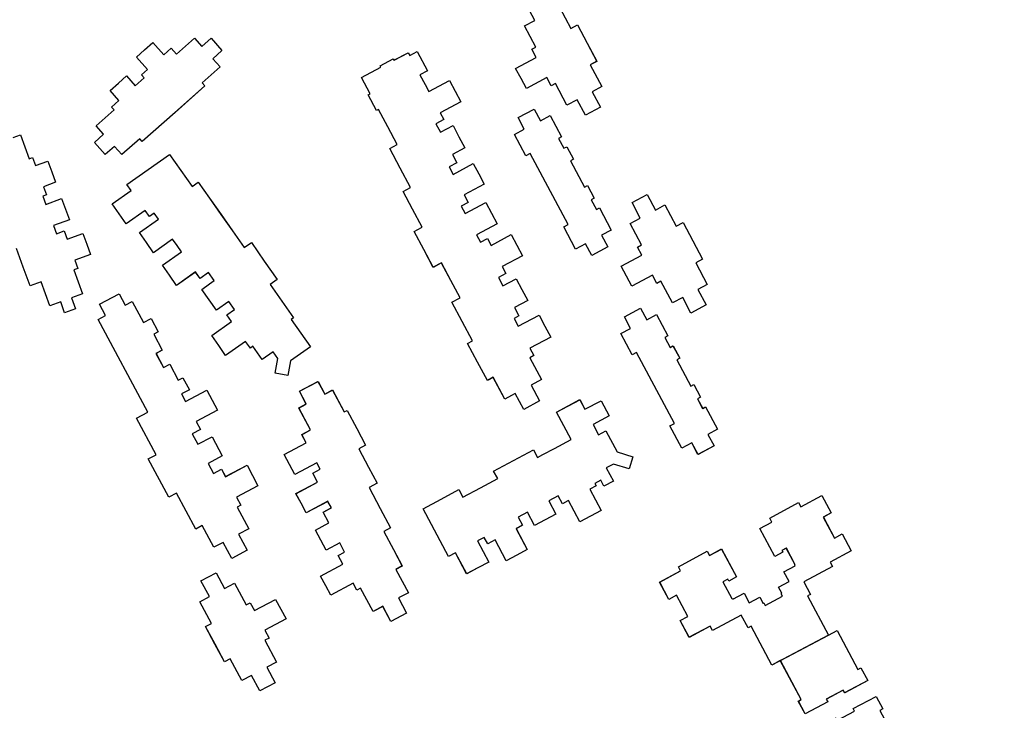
# Model space of a CAD drawing. Header units: inches. Extents: x 480978 to 483416, y 5454526 to 5457823.
# Tile 53 of 54: x 482665 to 482871, y 5456706 to 5456851. Entities that reach past the tile are written whole.
import ezdxf

# ---------------------------------------------------------------- set-up
doc = ezdxf.new("R2010")
doc.units = ezdxf.units.IN
doc.header["$MEASUREMENT"] = 0
for name, color, linetype in [('ubcv_building_records', 10, 'Continuous'), ('ubcv_buildings', 10, 'Continuous'), ('ubcv_subbuildings', 10, 'Continuous')]:
    doc.layers.add(name, color=color, linetype=linetype)

# ---------------------------------------------------------------- blocks, each defined once
blk = doc.blocks.new('ubcv_campus_buildings_ACAD_1_FMEBLOCK21')
at = {"layer": 'ubcv_building_records'}
for points in [[(-0.74, 15.68), (3.63, 7.49), (4.26, 7.83), (5.67, 5.17), (0.85, 2.6), (0.56, 3.13), (-2.99, 1.24), (-2.71, 0.7), (-7.46, -1.83), (-8.87, 0.82), (-8.25, 1.16), (-12.62, 9.35), (-2.58, 14.7)], [(8.25, -1.16), (12.62, -9.35), (10.78, -10.33), (0.74, -15.68), (-3.63, -7.49), (-4.26, -7.83), (-5.67, -5.17), (-0.92, -2.64), (-0.64, -3.18), (2.91, -1.28), (2.63, -0.74), (7.46, 1.83), (8.87, -0.82)]]:
    blk.add_lwpolyline(points, close=True, dxfattribs=at)
blk = doc.blocks.new('ubcv_campus_buildings_ACAD_1_FMEBLOCK93')
at = {"layer": 'ubcv_buildings'}
for points in [[(-2.15, 44.94), (-0.2, 41.28), (-1.81, 40.42), (0.55, 36.01), (2.16, 36.87), (4.05, 33.33), (-0.35, 30.98), (0.13, 30.08), (-5.92, 26.85), (-4.51, 24.2), (-5.14, 23.86), (-0.76, 15.67), (1.07, 16.65), (5.44, 8.46), (6.07, 8.8), (7.49, 6.14), (2.66, 3.57), (2.37, 4.1), (-1.18, 2.21), (-0.89, 1.67), (-5.64, -0.87), (-7.06, 1.79), (-6.43, 2.12), (-10.84, 10.29), (-12.6, 9.36), (-16.97, 17.55), (-17.59, 17.21), (-19.01, 19.87), (-25.06, 16.64), (-25.54, 17.54), (-29.94, 15.19), (-31.83, 18.73), (-30.22, 19.59), (-32.58, 24), (-34.19, 23.14), (-36.14, 26.79), (-31.74, 29.14), (-32.2, 30.01), (-26.15, 33.23), (-25.68, 32.37), (-23.16, 33.72), (-20.04, 27.86), (-21.65, 27), (-21.85, 27.37), (-22.86, 26.83), (-20.99, 23.33), (-20.89, 23.39), (-20.78, 23.18), (-18.41, 24.45), (-17.34, 22.45), (-15.15, 23.61), (-14.45, 22.3), (-14.28, 22.39), (-14, 21.85), (-10.37, 23.79), (-10.65, 24.33), (-10.49, 24.42), (-11.18, 25.73), (-9, 26.9), (-10.07, 28.9), (-7.7, 30.17), (-7.8, 30.37), (-7.7, 30.42), (-9.57, 33.92), (-10.51, 33.42), (-10.31, 33.05), (-11.99, 32.15), (-15.12, 38.01), (-12.6, 39.36), (-13.06, 40.22), (-7.01, 43.45), (-6.55, 42.59)], [(10.06, -0.19), (14.43, -8.38), (12.6, -9.36), (16.97, -17.55), (17.59, -17.21), (19.01, -19.87), (25.06, -16.64), (25.54, -17.54), (29.94, -15.19), (31.83, -18.73), (30.22, -19.59), (32.58, -24), (34.19, -23.14), (36.14, -26.79), (31.74, -29.14), (32.2, -30.01), (26.15, -33.23), (25.68, -32.37), (23.16, -33.72), (20.04, -27.86), (21.72, -26.96), (21.91, -27.33), (22.86, -26.83), (20.99, -23.33), (20.89, -23.39), (20.78, -23.18), (18.41, -24.45), (17.34, -22.45), (15.15, -23.61), (14.45, -22.3), (14.28, -22.39), (14, -21.85), (10.37, -23.79), (10.65, -24.33), (10.49, -24.42), (11.18, -25.73), (9, -26.9), (10.07, -28.9), (7.7, -30.17), (7.8, -30.37), (7.7, -30.42), (9.57, -33.92), (10.58, -33.38), (10.38, -33.01), (11.99, -32.15), (15.12, -38.01), (12.6, -39.36), (13.06, -40.22), (7.01, -43.45), (6.55, -42.59), (2.15, -44.94), (0.2, -41.28), (1.81, -40.42), (-0.55, -36.01), (-2.16, -36.87), (-4.05, -33.33), (0.35, -30.98), (-0.13, -30.08), (5.92, -26.85), (4.51, -24.2), (5.14, -23.86), (0.76, -15.67), (2.56, -14.72), (-1.81, -6.53), (-2.44, -6.86), (-3.86, -4.2), (0.89, -1.67), (1.18, -2.21), (4.73, -0.31), (4.44, 0.23), (9.27, 2.8), (10.69, 0.15)]]:
    blk.add_lwpolyline(points, close=True, dxfattribs=at)
blk = doc.blocks.new('ubcv_campus_buildings_ACAD_1_FMEBLOCK106')
at = {"layer": 'ubcv_buildings'}
for points in [[(102.3, 30.32), (104.68, 25.85), (106.11, 26.61), (108.15, 22.77), (110.19, 18.97), (108.76, 18.21), (111.19, 13.66), (109.2, 12.6), (110.94, 9.34), (107.76, 7.65), (106.02, 10.9), (103.89, 9.76), (101.47, 14.31), (100.61, 13.85), (99.7, 15.55), (95.39, 13.25), (94.26, 15.36), (93.14, 17.47), (97.45, 19.77), (96.53, 21.5), (97.39, 21.95), (95, 26.42), (97.13, 27.56), (95.39, 30.82)], [(-12.21, 3.01), (-10.71, 3.55), (-8.88, -1.46), (-8.16, -1.19), (-7.53, -2.91), (-4.96, -1.97), (-4.15, -4.19), (-3.33, -6.41), (-5.91, -7.35), (-5.28, -9.07), (-6, -9.33), (-5.37, -11.04), (-2.08, -9.84), (-1.27, -12.06), (-0.45, -14.28), (-3.75, -15.48), (-3.12, -17.2), (-1.54, -16.62), (-0.92, -18.34), (2.38, -17.14), (3.19, -19.36), (4, -21.57), (0.71, -22.78), (1.34, -24.5), (0.48, -24.81), (2.31, -29.82), (0.02, -30.66), (0.85, -32.95), (-1.44, -33.79), (-2.27, -31.5), (-4.56, -32.33), (-6.4, -27.32), (-8.68, -28.16), (-10.12, -24.22), (-11.56, -20.29)]]:
    blk.add_lwpolyline(points, dxfattribs=at)
for points in [[(8.92, 8.78), (8.38, 9.38), (9.94, 10.77), (8.11, 12.83), (9.82, 14.36), (11.54, 15.89), (13.37, 13.84), (15.24, 15.5), (14.67, 16.15), (15.92, 17.27), (13.6, 19.87), (15.32, 21.4), (17.04, 22.93), (19.36, 20.33), (20.92, 21.73), (22.03, 20.48), (25.78, 23.83), (27.33, 22.09), (29.26, 23.82), (31.55, 21.25), (29.62, 19.52), (31.17, 17.79), (27.42, 14.44), (27.96, 13.84), (21.7, 8.26), (14.84, 2.14), (14.31, 2.74), (10.56, -0.6), (9.01, 1.13), (7.08, -0.59), (5.93, 0.69), (4.79, 1.97), (6.72, 3.7), (5.17, 5.43)], [(71.54, -12.06), (69.54, -8.31), (71.09, -7.48), (68.94, -3.44), (66.74, 0.69), (68.32, 1.53), (66.36, 5.2), (64.39, 8.89), (63.99, 8.67), (62.24, 11.95), (62.61, 12.15), (60.8, 15.54), (64.87, 17.72), (64.73, 18), (67.48, 19.46), (67.62, 19.19), (70.61, 20.78), (70.92, 20.19), (72.49, 21.03), (74.64, 17), (73.07, 16.16), (74.17, 14.1), (74.94, 12.65), (79.26, 14.95), (80.45, 12.72), (81.64, 10.49), (77.33, 8.19), (78.09, 6.75), (76.42, 5.86), (77.37, 4.07), (80.01, 5.47), (81.25, 3.14), (82.5, 0.8), (79.87, -0.6), (80.78, -2.31), (79.18, -3.16), (80.03, -4.76), (84.26, -2.5), (85.41, -4.65), (86.56, -6.81), (82.33, -9.07), (83.18, -10.66), (81.71, -11.45), (82.53, -12.98), (86.85, -10.67), (88.05, -12.91), (89.24, -15.14), (84.92, -17.45), (85.74, -18.98), (87.2, -18.2), (87.98, -19.65), (92.21, -17.39), (93.39, -19.6), (94.57, -21.82), (90.34, -24.07), (91.11, -25.52), (89.51, -26.38), (90.45, -28.13), (93.23, -26.65), (94.45, -28.94), (95.67, -31.22), (92.89, -32.71), (93.83, -34.46), (92.8, -35), (93.66, -36.61), (98.05, -34.27), (99.28, -36.57), (100.51, -38.88), (96.12, -41.22), (96.95, -42.78), (96.11, -43.23), (98.55, -47.8), (96.36, -48.97), (98.13, -52.29), (94.83, -54.05), (93.06, -50.73), (92.26, -51.16), (90.85, -51.91), (88.41, -47.33), (87.2, -47.98), (85.13, -44.12), (83.05, -40.21), (84.08, -39.66), (81.93, -35.62), (79.77, -31.58), (81.35, -30.73), (81.48, -30.67), (79.52, -27.01), (77.57, -23.34), (77.45, -23.41), (75.86, -24.25), (73.85, -20.49), (71.84, -16.72), (73.42, -15.87), (73.54, -15.81)], [(102.74, 3.13), (102.12, 2.79), (103.22, 0.72), (103.85, 1.06), (105.25, -1.57), (104.63, -1.9), (107.57, -7.41), (108.19, -7.08), (109.62, -9.76), (109, -10.09), (110.07, -12.09), (110.69, -11.76), (113.2, -16.46), (111.17, -17.54), (112.48, -19.98), (109.09, -21.79), (107.78, -19.35), (105.72, -20.45), (103.21, -15.75), (104.13, -15.26), (96.18, -0.38), (95.26, -0.87), (92.88, 3.6), (94.95, 4.7), (93.64, 7.15), (97.03, 8.96), (98.34, 6.51), (100.36, 7.59)], [(28.84, -31.08), (27.31, -28.9), (28.97, -27.73), (29.94, -27.05), (28.75, -25.36), (26.99, -26.6), (26.02, -25.23), (22.03, -28.04), (20.54, -25.92), (19.05, -23.8), (23.04, -21), (22.12, -19.69), (21.2, -18.38), (17.21, -21.18), (15.72, -19.07), (14.23, -16.95), (18.22, -14.14), (17.34, -12.89), (16.34, -13.6), (15.47, -12.35), (11.48, -15.16), (9.99, -13.04), (8.5, -10.92), (12.49, -8.11), (11.61, -6.87), (20.58, -0.55), (22.95, -3.92), (25.32, -7.28), (26.56, -6.4), (28.93, -9.77), (31.34, -13.2), (33.76, -16.63), (36.21, -20.12), (37.71, -19.06), (40.43, -22.93), (43.14, -26.79), (41.65, -27.84), (44.1, -31.33), (46.56, -34.82), (46.06, -35.17), (50.1, -40.91), (45.9, -43.86), (45.37, -46.93), (42.74, -46.47), (43.28, -43.4), (42.26, -41.95), (39.97, -43.56), (38.04, -40.82), (37.5, -41.2), (36.5, -39.79), (32.32, -42.73), (30.86, -40.65), (29.39, -38.57), (33.58, -35.63), (32.59, -34.22), (34.19, -33.09), (33.01, -31.4), (30.37, -33.25)], [(116.4, -26.13), (115.28, -24.02), (119.59, -21.71), (118.67, -19.99), (119.53, -19.53), (117.14, -15.06), (119.28, -13.93), (117.54, -10.67), (120.71, -8.97), (122.45, -12.23), (124.44, -11.17), (126.82, -15.64), (128.25, -14.88), (130.29, -18.71), (132.33, -22.52), (130.9, -23.28), (133.33, -27.83), (131.34, -28.89), (133.08, -32.14), (129.9, -33.84), (128.17, -30.58), (126.03, -31.72), (123.61, -27.17), (122.75, -27.63), (121.84, -25.93), (117.53, -28.24)], [(9.97, -29.82), (11.23, -32.19), (12.73, -31.39), (15.12, -35.86), (16.72, -35), (18.2, -37.77), (17.24, -38.28), (19.02, -41.62), (17.71, -42.32), (19.29, -45.28), (20.6, -44.58), (22.39, -47.93), (23.36, -47.42), (24.71, -49.94), (23.06, -50.82), (23.91, -52.42), (28.39, -50.03), (30.63, -54.23), (26.16, -56.62), (27.04, -58.27), (25.32, -59.18), (26.49, -61.37), (29.46, -59.79), (31.61, -63.82), (28.64, -65.41), (29.76, -67.51), (31.48, -66.6), (32.32, -68.17), (36.8, -65.79), (39.1, -70.11), (34.63, -72.49), (35.5, -74.13), (34.71, -74.55), (37.15, -79.12), (35.04, -80.24), (36.85, -83.63), (33.61, -85.36), (31.8, -81.97), (29.87, -83), (27.43, -78.44), (26.05, -79.17), (22.03, -71.64), (20.4, -72.51), (16.1, -64.45), (17.73, -63.58), (13.64, -55.92), (15.99, -54.66), (5.6, -35.2), (7.14, -34.37), (5.88, -32)], [(129.86, -49.17), (130.48, -48.84), (131.91, -51.52), (131.29, -51.85), (132.35, -53.85), (132.98, -53.52), (135.48, -58.22), (133.46, -59.3), (134.76, -61.74), (131.37, -63.55), (130.07, -61.11), (128.01, -62.21), (125.5, -57.51), (126.42, -57.02), (118.47, -42.14), (117.55, -42.63), (115.17, -38.16), (117.24, -37.06), (115.93, -34.61), (119.32, -32.8), (120.63, -35.25), (122.65, -34.17), (125.03, -38.63), (124.41, -38.97), (125.51, -41.04), (126.13, -40.7), (127.54, -43.33), (126.92, -43.66)], [(64.73, -74.84), (66.9, -78.89), (65.46, -79.65), (67.5, -83.47), (69.34, -86.91), (68.02, -87.62), (70.64, -92.52), (68.58, -93.61), (70.27, -96.78), (66.95, -98.55), (65.26, -95.38), (63.24, -96.47), (60.62, -91.57), (59.81, -92), (59.04, -90.55), (54.36, -93.04), (53.3, -91.05), (52.23, -89.05), (56.91, -86.56), (55.94, -84.74), (57.28, -84.02), (56.25, -82.09), (53.39, -83.61), (52.26, -81.49), (51.13, -79.37), (53.98, -77.85), (52.79, -75.61), (54.48, -74.7), (53.76, -73.35), (49.21, -75.78), (48.13, -73.76), (47.06, -71.74), (51.61, -69.31), (50.61, -67.44), (52.14, -66.62), (51.42, -65.27), (46.85, -67.71), (45.73, -65.61), (44.61, -63.51), (49.18, -61.07), (48.27, -59.36), (50.13, -58.37), (47.67, -53.76), (49.24, -52.92), (47.83, -50.27), (51.68, -48.21), (53.1, -50.87), (54.73, -49.99), (57.19, -54.6), (57.79, -54.29), (59.82, -58.09), (61.66, -61.55), (60.23, -62.31), (62.3, -66.2), (64.1, -69.57), (62.41, -70.48)], [(95.64, -75.64), (93.69, -76.69), (94.58, -78.36), (93.22, -79.08), (95.56, -83.47), (93.36, -84.64), (91.15, -85.82), (88.81, -81.43), (87.29, -82.25), (86.57, -80.91), (85.16, -81.66), (87.52, -86.09), (85.19, -87.33), (82.86, -88.57), (80.5, -84.15), (79.09, -84.9), (73.74, -74.89), (77.49, -72.89), (81.23, -70.9), (82.07, -72.48), (85.8, -70.49), (89.37, -68.59), (88.52, -67.01), (92.7, -64.77), (96.88, -62.54), (97.73, -64.12), (98.86, -63.52), (101.26, -62.24), (104.79, -60.35), (101.73, -54.61), (106.6, -52.01), (107.68, -54.04), (111.04, -52.25), (112.74, -55.44), (109.38, -57.23), (110.52, -59.37), (112.05, -58.55), (114.41, -62.98), (117.7, -63.98), (116.93, -66.52), (113.64, -65.52), (112.15, -66.32), (113.63, -69.09), (111.65, -70.15), (111.01, -68.94), (109.74, -69.62), (110, -70.1), (108.71, -70.79), (111.1, -75.26), (108.85, -76.46), (106.61, -77.66), (104.22, -73.19), (104.06, -73.27), (102.93, -73.87), (102.05, -72.22), (100.1, -73.26), (101.58, -76.03), (99.35, -77.22), (97.12, -78.41)], [(39.5, -113.13), (37.76, -109.87), (35.71, -110.96), (33.27, -106.4), (32.06, -107.04), (30.08, -103.34), (28.1, -99.63), (29.32, -98.98), (26.89, -94.43), (28.91, -93.35), (27.15, -90.05), (30.33, -88.36), (32.09, -91.65), (34.17, -90.54), (36.6, -95.1), (37.49, -94.62), (38.37, -96.28), (42.79, -93.92), (43.89, -95.98), (44.98, -98.03), (40.57, -100.39), (41.45, -102.03), (40.56, -102.51), (42.99, -107.08), (40.96, -108.17), (42.69, -111.43)]]:
    blk.add_lwpolyline(points, close=True, dxfattribs=at)

msp = doc.modelspace()

# ---------------------------------------------------------------- linework, layer by layer
at = {"layer": 'ubcv_building_records'}
for points in [[(482778.16, 5456853.81), (482780.54, 5456849.35), (482781.97, 5456850.1), (482784.01, 5456846.27), (482786.05, 5456842.46), (482784.62, 5456841.7), (482787.05, 5456837.16), (482785.06, 5456836.09), (482786.8, 5456832.84), (482783.62, 5456831.14), (482781.89, 5456834.4), (482779.75, 5456833.26), (482777.33, 5456837.81), (482776.47, 5456837.35), (482775.56, 5456839.05), (482771.25, 5456836.75), (482770.12, 5456838.86), (482769, 5456840.96), (482773.31, 5456843.27), (482772.39, 5456844.99), (482773.25, 5456845.45), (482770.86, 5456849.92), (482772.99, 5456851.06), (482771.26, 5456854.32)], [(482663.65, 5456826.5), (482665.15, 5456827.05), (482666.98, 5456822.04), (482667.7, 5456822.3), (482668.33, 5456820.59), (482670.9, 5456821.53), (482671.72, 5456819.31), (482672.53, 5456817.09), (482669.95, 5456816.15), (482670.58, 5456814.43), (482669.86, 5456814.17), (482670.49, 5456812.45), (482673.78, 5456813.66), (482674.6, 5456811.44), (482675.41, 5456809.22), (482672.11, 5456808.02), (482672.74, 5456806.3), (482674.32, 5456806.87), (482674.95, 5456805.16), (482678.24, 5456806.36), (482679.05, 5456804.14), (482679.86, 5456801.92), (482676.57, 5456800.72), (482677.2, 5456799), (482676.34, 5456798.69), (482678.17, 5456793.68), (482675.88, 5456792.84), (482676.71, 5456790.55), (482674.42, 5456789.71), (482673.59, 5456792), (482671.3, 5456791.16), (482669.46, 5456796.17), (482667.18, 5456795.34), (482665.74, 5456799.27), (482664.3, 5456803.21)]]:
    msp.add_lwpolyline(points, dxfattribs=at)
for points in [[(482684.78, 5456832.27), (482684.24, 5456832.88), (482685.8, 5456834.27), (482683.97, 5456836.32), (482685.69, 5456837.86), (482687.4, 5456839.39), (482689.24, 5456837.33), (482691.1, 5456839), (482690.53, 5456839.64), (482691.79, 5456840.77), (482689.46, 5456843.37), (482691.18, 5456844.9), (482692.9, 5456846.43), (482695.22, 5456843.83), (482696.78, 5456845.22), (482697.89, 5456843.98), (482701.64, 5456847.32), (482703.19, 5456845.59), (482705.12, 5456847.31), (482707.41, 5456844.75), (482705.48, 5456843.02), (482707.03, 5456841.29), (482703.28, 5456837.94), (482703.82, 5456837.34), (482697.57, 5456831.76), (482690.7, 5456825.63), (482690.17, 5456826.24), (482686.42, 5456822.89), (482684.87, 5456824.63), (482682.94, 5456822.9), (482681.79, 5456824.19), (482680.65, 5456825.47), (482682.58, 5456827.19), (482681.03, 5456828.93)], [(482747.4, 5456811.44), (482745.4, 5456815.19), (482746.96, 5456816.02), (482744.8, 5456820.06), (482742.6, 5456824.19), (482744.18, 5456825.03), (482742.22, 5456828.7), (482740.26, 5456832.38), (482739.85, 5456832.17), (482738.1, 5456835.45), (482738.47, 5456835.64), (482736.66, 5456839.04), (482740.74, 5456841.22), (482740.59, 5456841.49), (482743.34, 5456842.96), (482743.49, 5456842.68), (482746.47, 5456844.28), (482746.78, 5456843.68), (482748.36, 5456844.52), (482750.5, 5456840.5), (482748.93, 5456839.66), (482750.03, 5456837.6), (482750.81, 5456836.15), (482755.12, 5456838.45), (482756.31, 5456836.22), (482757.5, 5456833.99), (482753.19, 5456831.69), (482753.95, 5456830.25), (482752.28, 5456829.36), (482753.24, 5456827.57), (482755.87, 5456828.97), (482757.11, 5456826.64), (482758.36, 5456824.3), (482755.73, 5456822.9), (482756.64, 5456821.19), (482755.04, 5456820.33), (482755.89, 5456818.74), (482760.12, 5456821), (482761.27, 5456818.84), (482762.42, 5456816.69), (482758.19, 5456814.43), (482759.04, 5456812.83), (482757.58, 5456812.05), (482758.39, 5456810.52), (482762.71, 5456812.83), (482763.91, 5456810.59), (482765.1, 5456808.35), (482760.78, 5456806.05), (482761.6, 5456804.51), (482763.07, 5456805.3), (482763.84, 5456803.85), (482768.07, 5456806.1), (482769.25, 5456803.89), (482770.43, 5456801.68), (482766.2, 5456799.42), (482766.97, 5456797.97), (482765.37, 5456797.12), (482766.31, 5456795.36), (482769.09, 5456796.85), (482770.31, 5456794.56), (482771.53, 5456792.28), (482768.75, 5456790.79), (482769.69, 5456789.04), (482768.67, 5456788.49), (482769.52, 5456786.89), (482773.91, 5456789.23), (482775.14, 5456786.92), (482776.37, 5456784.62), (482771.98, 5456782.28), (482772.81, 5456780.72), (482771.97, 5456780.27), (482774.41, 5456775.7), (482772.22, 5456774.53), (482773.99, 5456771.21), (482770.69, 5456769.45), (482768.92, 5456772.77), (482768.12, 5456772.34), (482766.71, 5456771.59), (482764.27, 5456776.16), (482763.06, 5456775.51), (482761, 5456779.37), (482758.91, 5456783.28), (482759.95, 5456783.84), (482757.79, 5456787.88), (482755.63, 5456791.92), (482757.22, 5456792.77), (482757.34, 5456792.83), (482755.38, 5456796.49), (482753.43, 5456800.15), (482753.31, 5456800.09), (482751.72, 5456799.24), (482749.71, 5456803.01), (482747.7, 5456806.78), (482749.28, 5456807.63), (482749.4, 5456807.69)], [(482778.6, 5456826.62), (482777.98, 5456826.29), (482779.09, 5456824.22), (482779.71, 5456824.55), (482781.11, 5456821.92), (482780.49, 5456821.59), (482783.43, 5456816.08), (482784.05, 5456816.42), (482785.48, 5456813.74), (482784.86, 5456813.41), (482785.93, 5456811.4), (482786.55, 5456811.74), (482789.06, 5456807.04), (482787.03, 5456805.96), (482788.34, 5456803.52), (482784.95, 5456801.71), (482783.64, 5456804.15), (482781.58, 5456803.05), (482779.07, 5456807.74), (482779.99, 5456808.23), (482772.04, 5456823.12), (482771.13, 5456822.63), (482768.74, 5456827.1), (482770.81, 5456828.2), (482769.5, 5456830.65), (482772.89, 5456832.46), (482774.2, 5456830.01), (482776.22, 5456831.09)], [(482704.7, 5456792.42), (482703.17, 5456794.6), (482704.83, 5456795.76), (482705.8, 5456796.45), (482704.62, 5456798.14), (482702.85, 5456796.89), (482701.88, 5456798.26), (482697.9, 5456795.46), (482696.41, 5456797.58), (482694.91, 5456799.69), (482698.9, 5456802.5), (482697.98, 5456803.81), (482697.06, 5456805.12), (482693.07, 5456802.31), (482691.58, 5456804.43), (482690.09, 5456806.55), (482694.08, 5456809.36), (482693.2, 5456810.6), (482692.21, 5456809.9), (482691.33, 5456811.15), (482687.34, 5456808.34), (482685.85, 5456810.46), (482684.36, 5456812.58), (482688.35, 5456815.39), (482687.47, 5456816.63), (482696.44, 5456822.95), (482698.81, 5456819.58), (482701.18, 5456816.22), (482702.43, 5456817.09), (482704.79, 5456813.73), (482707.21, 5456810.3), (482709.62, 5456806.87), (482712.07, 5456803.38), (482713.57, 5456804.43), (482716.29, 5456800.57), (482719.01, 5456796.71), (482717.51, 5456795.65), (482719.97, 5456792.16), (482722.42, 5456788.67), (482721.92, 5456788.32), (482725.96, 5456782.59), (482721.76, 5456779.64), (482721.23, 5456776.57), (482718.6, 5456777.03), (482719.14, 5456780.1), (482718.12, 5456781.55), (482715.83, 5456779.94), (482713.9, 5456782.68), (482713.36, 5456782.3), (482712.37, 5456783.71), (482708.18, 5456780.76), (482706.72, 5456782.84), (482705.26, 5456784.92), (482709.44, 5456787.87), (482708.45, 5456789.28), (482710.05, 5456790.41), (482708.87, 5456792.09), (482706.24, 5456790.24)], [(482792.26, 5456797.37), (482791.14, 5456799.48), (482795.45, 5456801.78), (482794.53, 5456803.51), (482795.39, 5456803.97), (482793.01, 5456808.43), (482795.14, 5456809.57), (482793.4, 5456812.83), (482796.57, 5456814.53), (482798.31, 5456811.27), (482800.3, 5456812.33), (482802.69, 5456807.86), (482804.11, 5456808.62), (482806.16, 5456804.79), (482808.19, 5456800.98), (482806.76, 5456800.22), (482809.19, 5456795.67), (482807.2, 5456794.61), (482808.94, 5456791.35), (482805.76, 5456789.66), (482804.03, 5456792.92), (482801.9, 5456791.78), (482799.47, 5456796.32), (482798.61, 5456795.87), (482797.71, 5456797.57), (482793.39, 5456795.26)], [(482685.83, 5456793.68), (482687.09, 5456791.31), (482688.59, 5456792.11), (482690.98, 5456787.64), (482692.58, 5456788.5), (482694.06, 5456785.73), (482693.1, 5456785.22), (482694.89, 5456781.88), (482693.58, 5456781.18), (482695.15, 5456778.22), (482696.46, 5456778.92), (482698.25, 5456775.56), (482699.22, 5456776.08), (482700.57, 5456773.56), (482698.92, 5456772.68), (482699.77, 5456771.08), (482704.25, 5456773.47), (482706.49, 5456769.27), (482702.02, 5456766.88), (482702.9, 5456765.23), (482701.18, 5456764.31), (482702.35, 5456762.13), (482705.32, 5456763.71), (482707.47, 5456759.68), (482704.5, 5456758.09), (482705.62, 5456755.98), (482707.34, 5456756.9), (482708.18, 5456755.32), (482712.66, 5456757.71), (482714.96, 5456753.39), (482710.49, 5456751), (482711.36, 5456749.37), (482710.57, 5456748.95), (482713.01, 5456744.38), (482710.9, 5456743.26), (482712.71, 5456739.87), (482709.47, 5456738.13), (482707.66, 5456741.53), (482705.73, 5456740.5), (482703.29, 5456745.06), (482701.91, 5456744.33), (482697.89, 5456751.86), (482696.26, 5456750.99), (482691.96, 5456759.05), (482693.59, 5456759.92), (482689.5, 5456767.58), (482691.85, 5456768.83), (482681.46, 5456788.3), (482683, 5456789.13), (482681.74, 5456791.49)], [(482805.72, 5456774.32), (482806.34, 5456774.66), (482807.77, 5456771.98), (482807.15, 5456771.65), (482808.22, 5456769.64), (482808.84, 5456769.97), (482811.35, 5456765.28), (482809.32, 5456764.2), (482810.63, 5456761.76), (482807.24, 5456759.95), (482805.93, 5456762.39), (482803.87, 5456761.29), (482801.36, 5456765.98), (482802.28, 5456766.47), (482794.33, 5456781.36), (482793.41, 5456780.87), (482791.03, 5456785.34), (482793.1, 5456786.44), (482791.79, 5456788.89), (482795.18, 5456790.7), (482796.49, 5456788.25), (482798.51, 5456789.33), (482800.89, 5456784.86), (482800.27, 5456784.53), (482801.37, 5456782.46), (482802, 5456782.79), (482803.4, 5456780.16), (482802.78, 5456779.83)], [(482740.59, 5456748.66), (482742.76, 5456744.61), (482741.32, 5456743.84), (482743.36, 5456740.03), (482745.2, 5456736.58), (482743.88, 5456735.88), (482746.5, 5456730.98), (482744.44, 5456729.88), (482746.13, 5456726.72), (482742.81, 5456724.95), (482741.12, 5456728.11), (482739.1, 5456727.03), (482736.48, 5456731.93), (482735.68, 5456731.5), (482734.9, 5456732.95), (482730.22, 5456730.45), (482729.16, 5456732.45), (482728.09, 5456734.44), (482732.77, 5456736.94), (482731.8, 5456738.76), (482733.14, 5456739.48), (482732.11, 5456741.41), (482729.25, 5456739.89), (482728.12, 5456742), (482726.99, 5456744.12), (482729.85, 5456745.65), (482728.65, 5456747.89), (482730.35, 5456748.79), (482729.63, 5456750.14), (482725.07, 5456747.71), (482724, 5456749.73), (482722.92, 5456751.75), (482727.47, 5456754.18), (482726.47, 5456756.05), (482728.01, 5456756.87), (482727.28, 5456758.23), (482722.71, 5456755.79), (482721.59, 5456757.89), (482720.47, 5456759.99), (482725.04, 5456762.43), (482724.13, 5456764.13), (482725.99, 5456765.12), (482723.53, 5456769.73), (482725.1, 5456770.57), (482723.69, 5456773.23), (482727.55, 5456775.28), (482728.96, 5456772.63), (482730.6, 5456773.5), (482733.06, 5456768.9), (482733.65, 5456769.21), (482735.68, 5456765.41), (482737.52, 5456761.95), (482736.09, 5456761.19), (482738.17, 5456757.3), (482739.96, 5456753.93), (482738.27, 5456753.02)], [(482771.5, 5456747.85), (482769.55, 5456746.81), (482770.44, 5456745.14), (482769.08, 5456744.41), (482771.42, 5456740.03), (482769.22, 5456738.85), (482767.01, 5456737.68), (482764.67, 5456742.06), (482763.15, 5456741.25), (482762.43, 5456742.59), (482761.02, 5456741.83), (482763.38, 5456737.41), (482761.05, 5456736.17), (482758.73, 5456734.93), (482756.36, 5456739.35), (482754.95, 5456738.59), (482749.61, 5456748.6), (482753.35, 5456750.6), (482757.09, 5456752.6), (482757.94, 5456751.02), (482761.66, 5456753.01), (482765.23, 5456754.91), (482764.38, 5456756.49), (482768.56, 5456758.72), (482772.75, 5456760.96), (482773.59, 5456759.37), (482774.72, 5456759.97), (482777.12, 5456761.26), (482780.65, 5456763.14), (482777.59, 5456768.89), (482782.46, 5456771.48), (482783.54, 5456769.46), (482786.9, 5456771.25), (482788.6, 5456768.06), (482785.24, 5456766.27), (482786.38, 5456764.13), (482787.91, 5456764.94), (482790.27, 5456760.52), (482793.56, 5456759.52), (482792.79, 5456756.97), (482789.5, 5456757.97), (482788.01, 5456757.18), (482789.49, 5456754.4), (482787.52, 5456753.35), (482786.87, 5456754.56), (482785.6, 5456753.88), (482785.86, 5456753.39), (482784.57, 5456752.71), (482786.96, 5456748.23), (482784.71, 5456747.04), (482782.47, 5456745.84), (482780.08, 5456750.31), (482779.92, 5456750.23), (482778.79, 5456749.62), (482777.91, 5456751.28), (482775.96, 5456750.23), (482777.44, 5456747.46), (482775.21, 5456746.27), (482772.98, 5456745.09)], [(482833.19, 5456751.36), (482835.14, 5456747.71), (482833.53, 5456746.85), (482835.88, 5456742.43), (482837.5, 5456743.3), (482839.38, 5456739.75), (482834.98, 5456737.4), (482835.46, 5456736.51), (482829.41, 5456733.28), (482830.83, 5456730.62), (482830.2, 5456730.29), (482834.57, 5456722.1), (482822.74, 5456715.78), (482818.37, 5456723.97), (482817.74, 5456723.64), (482816.32, 5456726.29), (482810.27, 5456723.07), (482809.79, 5456723.96), (482805.39, 5456721.61), (482803.5, 5456725.15), (482805.12, 5456726.01), (482802.76, 5456730.43), (482801.15, 5456729.57), (482799.2, 5456733.22), (482803.6, 5456735.57), (482803.14, 5456736.43), (482809.19, 5456739.66), (482809.65, 5456738.8), (482812.17, 5456740.14), (482815.3, 5456734.28), (482813.68, 5456733.42), (482813.49, 5456733.79), (482812.48, 5456733.25), (482814.34, 5456729.76), (482814.45, 5456729.81), (482814.55, 5456729.61), (482816.93, 5456730.88), (482818, 5456728.87), (482820.18, 5456730.04), (482820.88, 5456728.73), (482821.05, 5456728.82), (482821.34, 5456728.28), (482824.97, 5456730.22), (482824.68, 5456730.76), (482824.85, 5456730.85), (482824.15, 5456732.16), (482826.33, 5456733.32), (482825.26, 5456735.33), (482827.64, 5456736.6), (482827.53, 5456736.8), (482827.63, 5456736.85), (482825.77, 5456740.35), (482824.83, 5456739.84), (482825.02, 5456739.47), (482823.34, 5456738.58), (482820.22, 5456744.44), (482822.74, 5456745.78), (482822.28, 5456746.65), (482828.33, 5456749.87), (482828.79, 5456749.01)], [(482715.36, 5456710.37), (482713.62, 5456713.63), (482711.57, 5456712.53), (482709.14, 5456717.1), (482707.92, 5456716.45), (482705.95, 5456720.16), (482703.96, 5456723.87), (482705.18, 5456724.52), (482702.75, 5456729.07), (482704.77, 5456730.15), (482703.01, 5456733.44), (482706.19, 5456735.14), (482707.95, 5456731.84), (482710.03, 5456732.96), (482712.46, 5456728.4), (482713.35, 5456728.88), (482714.24, 5456727.22), (482718.65, 5456729.57), (482719.75, 5456727.52), (482720.84, 5456725.47), (482716.43, 5456723.11), (482717.31, 5456721.46), (482716.42, 5456720.99), (482718.86, 5456716.42), (482716.82, 5456715.33), (482718.56, 5456712.07)]]:
    msp.add_lwpolyline(points, close=True, dxfattribs=at)
at = {"layer": 'ubcv_subbuildings'}
for points in [[(482778.16, 5456853.81), (482780.54, 5456849.35), (482781.97, 5456850.1), (482784.01, 5456846.27), (482786.05, 5456842.46), (482784.62, 5456841.7), (482787.05, 5456837.16), (482785.06, 5456836.09), (482786.8, 5456832.84), (482783.62, 5456831.14), (482781.89, 5456834.4), (482779.75, 5456833.26), (482777.33, 5456837.81), (482776.47, 5456837.35), (482775.56, 5456839.05), (482771.25, 5456836.75), (482770.12, 5456838.86), (482769, 5456840.96), (482773.31, 5456843.27), (482772.39, 5456844.99), (482773.25, 5456845.45), (482770.86, 5456849.92), (482772.99, 5456851.06), (482771.26, 5456854.32)], [(482663.65, 5456826.5), (482665.15, 5456827.05), (482666.98, 5456822.04), (482667.7, 5456822.3), (482668.33, 5456820.59), (482670.9, 5456821.53), (482671.72, 5456819.31), (482672.53, 5456817.09), (482669.95, 5456816.15), (482670.58, 5456814.43), (482669.86, 5456814.17), (482670.49, 5456812.45), (482673.78, 5456813.66), (482674.6, 5456811.44), (482675.41, 5456809.22), (482672.11, 5456808.02), (482672.74, 5456806.3), (482674.32, 5456806.87), (482674.95, 5456805.16), (482678.24, 5456806.36), (482679.05, 5456804.14), (482679.86, 5456801.92), (482676.57, 5456800.72), (482677.2, 5456799), (482676.34, 5456798.69), (482678.17, 5456793.68), (482675.88, 5456792.84), (482676.71, 5456790.55), (482674.42, 5456789.71), (482673.59, 5456792), (482671.3, 5456791.16), (482669.46, 5456796.17), (482667.18, 5456795.34), (482665.74, 5456799.27), (482664.3, 5456803.21)]]:
    msp.add_lwpolyline(points, dxfattribs=at)
for points in [[(482684.78, 5456832.27), (482684.24, 5456832.88), (482685.8, 5456834.27), (482683.97, 5456836.32), (482685.69, 5456837.86), (482687.4, 5456839.39), (482689.24, 5456837.33), (482691.1, 5456839), (482690.53, 5456839.64), (482691.79, 5456840.77), (482689.46, 5456843.37), (482691.18, 5456844.9), (482692.9, 5456846.43), (482695.22, 5456843.83), (482696.78, 5456845.22), (482697.89, 5456843.98), (482701.64, 5456847.32), (482703.19, 5456845.59), (482705.12, 5456847.31), (482707.41, 5456844.75), (482705.48, 5456843.02), (482707.03, 5456841.29), (482703.28, 5456837.94), (482703.82, 5456837.34), (482697.57, 5456831.76), (482690.7, 5456825.63), (482690.17, 5456826.24), (482686.42, 5456822.89), (482684.87, 5456824.63), (482682.94, 5456822.9), (482681.79, 5456824.19), (482680.65, 5456825.47), (482682.58, 5456827.19), (482681.03, 5456828.93)], [(482747.4, 5456811.44), (482745.4, 5456815.19), (482746.96, 5456816.02), (482744.8, 5456820.06), (482742.6, 5456824.19), (482744.18, 5456825.03), (482742.22, 5456828.7), (482740.26, 5456832.38), (482739.85, 5456832.17), (482738.1, 5456835.45), (482738.47, 5456835.64), (482736.66, 5456839.04), (482740.74, 5456841.22), (482740.59, 5456841.49), (482743.34, 5456842.96), (482743.49, 5456842.68), (482746.47, 5456844.28), (482746.78, 5456843.68), (482748.36, 5456844.52), (482750.5, 5456840.5), (482748.93, 5456839.66), (482750.03, 5456837.6), (482750.81, 5456836.15), (482755.12, 5456838.45), (482756.31, 5456836.22), (482757.5, 5456833.99), (482753.19, 5456831.69), (482753.95, 5456830.25), (482752.28, 5456829.36), (482753.24, 5456827.57), (482755.87, 5456828.97), (482757.11, 5456826.64), (482758.36, 5456824.3), (482755.73, 5456822.9), (482756.64, 5456821.19), (482755.04, 5456820.33), (482755.89, 5456818.74), (482760.12, 5456821), (482761.27, 5456818.84), (482762.42, 5456816.69), (482758.19, 5456814.43), (482759.04, 5456812.83), (482757.58, 5456812.05), (482758.39, 5456810.52), (482762.71, 5456812.83), (482763.91, 5456810.59), (482765.1, 5456808.35), (482760.78, 5456806.05), (482761.6, 5456804.51), (482763.07, 5456805.3), (482763.84, 5456803.85), (482768.07, 5456806.1), (482769.25, 5456803.89), (482770.43, 5456801.68), (482766.2, 5456799.42), (482766.97, 5456797.97), (482765.37, 5456797.12), (482766.31, 5456795.36), (482769.09, 5456796.85), (482770.31, 5456794.56), (482771.53, 5456792.28), (482768.75, 5456790.79), (482769.69, 5456789.04), (482768.67, 5456788.49), (482769.52, 5456786.89), (482773.91, 5456789.23), (482775.14, 5456786.92), (482776.37, 5456784.62), (482771.98, 5456782.28), (482772.81, 5456780.72), (482771.97, 5456780.27), (482774.41, 5456775.7), (482772.22, 5456774.53), (482773.99, 5456771.21), (482770.69, 5456769.45), (482768.92, 5456772.77), (482768.12, 5456772.34), (482766.71, 5456771.59), (482764.27, 5456776.16), (482763.06, 5456775.51), (482761, 5456779.37), (482758.91, 5456783.28), (482759.95, 5456783.84), (482757.79, 5456787.88), (482755.63, 5456791.92), (482757.22, 5456792.77), (482757.34, 5456792.83), (482755.38, 5456796.49), (482753.43, 5456800.15), (482753.31, 5456800.09), (482751.72, 5456799.24), (482749.71, 5456803.01), (482747.7, 5456806.78), (482749.28, 5456807.63), (482749.4, 5456807.69)], [(482778.6, 5456826.62), (482777.98, 5456826.29), (482779.09, 5456824.22), (482779.71, 5456824.55), (482781.11, 5456821.92), (482780.49, 5456821.59), (482783.43, 5456816.08), (482784.05, 5456816.42), (482785.48, 5456813.74), (482784.86, 5456813.41), (482785.93, 5456811.4), (482786.55, 5456811.74), (482789.06, 5456807.04), (482787.03, 5456805.96), (482788.34, 5456803.52), (482784.95, 5456801.71), (482783.64, 5456804.15), (482781.58, 5456803.05), (482779.07, 5456807.74), (482779.99, 5456808.23), (482772.04, 5456823.12), (482771.13, 5456822.63), (482768.74, 5456827.1), (482770.81, 5456828.2), (482769.5, 5456830.65), (482772.89, 5456832.46), (482774.2, 5456830.01), (482776.22, 5456831.09)], [(482704.7, 5456792.42), (482703.17, 5456794.6), (482704.83, 5456795.76), (482705.8, 5456796.45), (482704.62, 5456798.14), (482702.85, 5456796.89), (482701.88, 5456798.26), (482697.9, 5456795.46), (482696.41, 5456797.58), (482694.91, 5456799.69), (482698.9, 5456802.5), (482697.98, 5456803.81), (482697.06, 5456805.12), (482693.07, 5456802.31), (482691.58, 5456804.43), (482690.09, 5456806.55), (482694.08, 5456809.36), (482693.2, 5456810.6), (482692.21, 5456809.9), (482691.33, 5456811.15), (482687.34, 5456808.34), (482685.85, 5456810.46), (482684.36, 5456812.58), (482688.35, 5456815.39), (482687.47, 5456816.63), (482696.44, 5456822.95), (482698.81, 5456819.58), (482701.18, 5456816.22), (482702.43, 5456817.09), (482704.79, 5456813.73), (482707.21, 5456810.3), (482709.62, 5456806.87), (482712.07, 5456803.38), (482713.57, 5456804.43), (482716.29, 5456800.57), (482719.01, 5456796.71), (482717.51, 5456795.65), (482719.97, 5456792.16), (482722.42, 5456788.67), (482721.92, 5456788.32), (482725.96, 5456782.59), (482721.76, 5456779.64), (482721.23, 5456776.57), (482718.6, 5456777.03), (482719.14, 5456780.1), (482718.12, 5456781.55), (482715.83, 5456779.94), (482713.9, 5456782.68), (482713.36, 5456782.3), (482712.37, 5456783.71), (482708.18, 5456780.76), (482706.72, 5456782.84), (482705.26, 5456784.92), (482709.44, 5456787.87), (482708.45, 5456789.28), (482710.05, 5456790.41), (482708.87, 5456792.09), (482706.24, 5456790.24)], [(482792.26, 5456797.37), (482791.14, 5456799.48), (482795.45, 5456801.78), (482794.53, 5456803.51), (482795.39, 5456803.97), (482793.01, 5456808.43), (482795.14, 5456809.57), (482793.4, 5456812.83), (482796.57, 5456814.53), (482798.31, 5456811.27), (482800.3, 5456812.33), (482802.69, 5456807.86), (482804.11, 5456808.62), (482806.16, 5456804.79), (482808.19, 5456800.98), (482806.76, 5456800.22), (482809.19, 5456795.67), (482807.2, 5456794.61), (482808.94, 5456791.35), (482805.76, 5456789.66), (482804.03, 5456792.92), (482801.9, 5456791.78), (482799.47, 5456796.32), (482798.61, 5456795.87), (482797.71, 5456797.57), (482793.39, 5456795.26)], [(482685.83, 5456793.68), (482687.09, 5456791.31), (482688.59, 5456792.11), (482690.98, 5456787.64), (482692.58, 5456788.5), (482694.06, 5456785.73), (482693.1, 5456785.22), (482694.89, 5456781.88), (482693.58, 5456781.18), (482695.15, 5456778.22), (482696.46, 5456778.92), (482698.25, 5456775.56), (482699.22, 5456776.08), (482700.57, 5456773.56), (482698.92, 5456772.68), (482699.77, 5456771.08), (482704.25, 5456773.47), (482706.49, 5456769.27), (482702.02, 5456766.88), (482702.9, 5456765.23), (482701.18, 5456764.31), (482702.35, 5456762.13), (482705.32, 5456763.71), (482707.47, 5456759.68), (482704.5, 5456758.09), (482705.62, 5456755.98), (482707.34, 5456756.9), (482708.18, 5456755.32), (482712.66, 5456757.71), (482714.96, 5456753.39), (482710.49, 5456751), (482711.36, 5456749.37), (482710.57, 5456748.95), (482713.01, 5456744.38), (482710.9, 5456743.26), (482712.71, 5456739.87), (482709.47, 5456738.13), (482707.66, 5456741.53), (482705.73, 5456740.5), (482703.29, 5456745.06), (482701.91, 5456744.33), (482697.89, 5456751.86), (482696.26, 5456750.99), (482691.96, 5456759.05), (482693.59, 5456759.92), (482689.5, 5456767.58), (482691.85, 5456768.83), (482681.46, 5456788.3), (482683, 5456789.13), (482681.74, 5456791.49)], [(482805.72, 5456774.32), (482806.34, 5456774.66), (482807.77, 5456771.98), (482807.15, 5456771.65), (482808.22, 5456769.64), (482808.84, 5456769.97), (482811.35, 5456765.28), (482809.32, 5456764.2), (482810.63, 5456761.76), (482807.24, 5456759.95), (482805.93, 5456762.39), (482803.87, 5456761.29), (482801.36, 5456765.98), (482802.28, 5456766.47), (482794.33, 5456781.36), (482793.41, 5456780.87), (482791.03, 5456785.34), (482793.1, 5456786.44), (482791.79, 5456788.89), (482795.18, 5456790.7), (482796.49, 5456788.25), (482798.51, 5456789.33), (482800.89, 5456784.86), (482800.27, 5456784.53), (482801.37, 5456782.46), (482802, 5456782.79), (482803.4, 5456780.16), (482802.78, 5456779.83)], [(482740.59, 5456748.66), (482742.76, 5456744.61), (482741.32, 5456743.84), (482743.36, 5456740.03), (482745.2, 5456736.58), (482743.88, 5456735.88), (482746.5, 5456730.98), (482744.44, 5456729.88), (482746.13, 5456726.72), (482742.81, 5456724.95), (482741.12, 5456728.11), (482739.1, 5456727.03), (482736.48, 5456731.93), (482735.68, 5456731.5), (482734.9, 5456732.95), (482730.22, 5456730.45), (482729.16, 5456732.45), (482728.09, 5456734.44), (482732.77, 5456736.94), (482731.8, 5456738.76), (482733.14, 5456739.48), (482732.11, 5456741.41), (482729.25, 5456739.89), (482728.12, 5456742), (482726.99, 5456744.12), (482729.85, 5456745.65), (482728.65, 5456747.89), (482730.35, 5456748.79), (482729.63, 5456750.14), (482725.07, 5456747.71), (482724, 5456749.73), (482722.92, 5456751.75), (482727.47, 5456754.18), (482726.47, 5456756.05), (482728.01, 5456756.87), (482727.28, 5456758.23), (482722.71, 5456755.79), (482721.59, 5456757.89), (482720.47, 5456759.99), (482725.04, 5456762.43), (482724.13, 5456764.13), (482725.99, 5456765.12), (482723.53, 5456769.73), (482725.1, 5456770.57), (482723.69, 5456773.23), (482727.55, 5456775.28), (482728.96, 5456772.63), (482730.6, 5456773.5), (482733.06, 5456768.9), (482733.65, 5456769.21), (482735.68, 5456765.41), (482737.52, 5456761.95), (482736.09, 5456761.19), (482738.17, 5456757.3), (482739.96, 5456753.93), (482738.27, 5456753.02)], [(482771.5, 5456747.85), (482769.55, 5456746.81), (482770.44, 5456745.14), (482769.08, 5456744.41), (482771.42, 5456740.03), (482769.22, 5456738.85), (482767.01, 5456737.68), (482764.67, 5456742.06), (482763.15, 5456741.25), (482762.43, 5456742.59), (482761.02, 5456741.83), (482763.38, 5456737.41), (482761.05, 5456736.17), (482758.73, 5456734.93), (482756.36, 5456739.35), (482754.95, 5456738.59), (482749.61, 5456748.6), (482753.35, 5456750.6), (482757.09, 5456752.6), (482757.94, 5456751.02), (482761.66, 5456753.01), (482765.23, 5456754.91), (482764.38, 5456756.49), (482768.56, 5456758.72), (482772.75, 5456760.96), (482773.59, 5456759.37), (482774.72, 5456759.97), (482777.12, 5456761.26), (482780.65, 5456763.14), (482777.59, 5456768.89), (482782.46, 5456771.48), (482783.54, 5456769.46), (482786.9, 5456771.25), (482788.6, 5456768.06), (482785.24, 5456766.27), (482786.38, 5456764.13), (482787.91, 5456764.94), (482790.27, 5456760.52), (482793.56, 5456759.52), (482792.79, 5456756.97), (482789.5, 5456757.97), (482788.01, 5456757.18), (482789.49, 5456754.4), (482787.52, 5456753.35), (482786.87, 5456754.56), (482785.6, 5456753.88), (482785.86, 5456753.39), (482784.57, 5456752.71), (482786.96, 5456748.23), (482784.71, 5456747.04), (482782.47, 5456745.84), (482780.08, 5456750.31), (482779.92, 5456750.23), (482778.79, 5456749.62), (482777.91, 5456751.28), (482775.96, 5456750.23), (482777.44, 5456747.46), (482775.21, 5456746.27), (482772.98, 5456745.09)], [(482715.36, 5456710.37), (482713.62, 5456713.63), (482711.57, 5456712.53), (482709.14, 5456717.1), (482707.92, 5456716.45), (482705.95, 5456720.16), (482703.96, 5456723.87), (482705.18, 5456724.52), (482702.75, 5456729.07), (482704.77, 5456730.15), (482703.01, 5456733.44), (482706.19, 5456735.14), (482707.95, 5456731.84), (482710.03, 5456732.96), (482712.46, 5456728.4), (482713.35, 5456728.88), (482714.24, 5456727.22), (482718.65, 5456729.57), (482719.75, 5456727.52), (482720.84, 5456725.47), (482716.43, 5456723.11), (482717.31, 5456721.46), (482716.42, 5456720.99), (482718.86, 5456716.42), (482716.82, 5456715.33), (482718.56, 5456712.07)]]:
    msp.add_lwpolyline(points, close=True, dxfattribs=at)

# ---------------------------------------------------------------- block references
at = {"layer": 'ubcv_building_records'}
msp.add_blockref('ubcv_campus_buildings_ACAD_1_FMEBLOCK21', (482837.15, 5456707.4), dxfattribs=at)
at = {"layer": 'ubcv_buildings'}
for name, p in [('ubcv_campus_buildings_ACAD_1_FMEBLOCK106', (482675.86, 5456823.5)), ('ubcv_campus_buildings_ACAD_1_FMEBLOCK93', (482835.33, 5456706.43))]:
    msp.add_blockref(name, p, dxfattribs=at)

doc.saveas('drawing.dxf')
